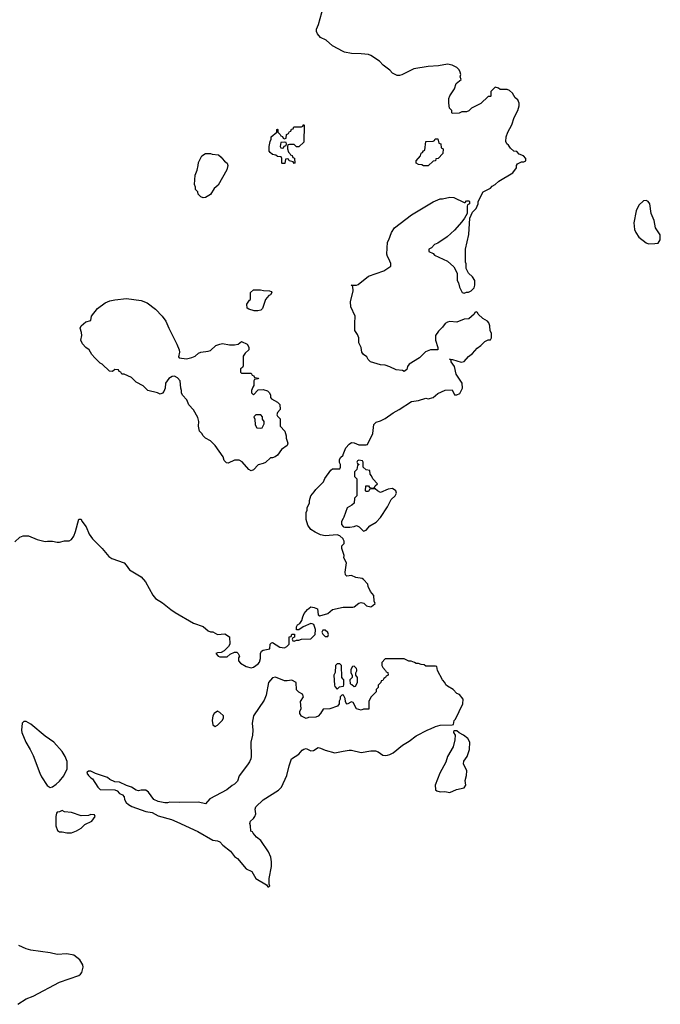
# Model space of a CAD drawing. Header units: inches. Extents: x 1861287 to 2052918, y 204622 to 437896.
# Tile 100 of 215: x 1907296 to 1912649, y 379039 to 387269. Entities that reach past the tile are written whole.
import ezdxf

# ---------------------------------------------------------------- set-up
doc = ezdxf.new("R2010")
doc.units = ezdxf.units.IN
doc.header["$MEASUREMENT"] = 0
for name, color, linetype in [('B9307', 7, 'Continuous'), ('B9308', 7, 'Continuous'), ('B9318', 7, 'Continuous')]:
    doc.layers.add(name, color=color, linetype=linetype)

msp = doc.modelspace()

# ---------------------------------------------------------------- linework, layer by layer
at = {"layer": 'B9307', "color": 5, "elevation": 220}
msp.add_lwpolyline([(1907281, 379039), (1907350, 379084.9), (1907410, 379108), (1907630, 379224.9), (1907790, 379280.7), (1907804, 379290), (1907814.8, 379305.2), (1907826.6, 379350), (1907823.7, 379370), (1907798, 379410), (1907749.5, 379449.5), (1907690, 379461.2), (1907610, 379456), (1907550, 379469.4), (1907390, 379492), (1907350, 379503.7), (1907290, 379529.3)], dxfattribs=at)
at = {"layer": 'B9308', "color": 5, "elevation": 220}
for points in [[(1910000, 387002.5), (1909911.4, 387051.4), (1909856.6, 387096.6), (1909810, 387121.2), (1909784, 387150), (1909777.2, 387170), (1909777.2, 387190), (1909794, 387230), (1909849.2, 387430)], [(1910000, 382927.9), (1909999, 382930), (1909970, 382956), (1909950, 382962.7), (1909850, 382955.3), (1909810, 382964), (1909764.7, 382984.7), (1909728.9, 383008.9), (1909704.7, 383044.7), (1909688.7, 383090), (1909688.7, 383150), (1909698, 383170), (1909698, 383190), (1909718, 383230), (1909718, 383250), (1909728.7, 383290), (1909758, 383322), (1909770, 383342), (1909833.6, 383406.4), (1909844.7, 383435.3), (1909896.4, 383503.6), (1909910, 383514), (1909970, 383514), (1909978, 383530), (1909978, 383550), (1909968.4, 383568.4), (1909968, 383590), (1909978, 383610), (1909998, 383630), (1910000, 383635)], [(1907256.4, 382903.6), (1907296.4, 382943.6), (1907324.7, 382955.3), (1907370, 382956), (1907442.8, 382922.8), (1907510, 382906), (1907530, 382911), (1907570, 382911), (1907610, 382901), (1907630, 382901), (1907670, 382912), (1907710, 382912), (1907730, 382924.7), (1907750, 382952), (1907764, 382990), (1907790, 383094), (1907810, 383094), (1907816.9, 383076.9), (1907850.7, 383030.7), (1907878, 382970), (1907906, 382930), (1907986, 382850), (1908041.6, 382781.6), (1908064.9, 382764.9), (1908168.5, 382728.5), (1908187.3, 382710), (1908213.4, 382670), (1908311, 382611), (1908347.6, 382570), (1908410, 382458.8), (1908430, 382431), (1908490, 382396), (1908558.8, 382338.8), (1908595.2, 382315.2), (1908750, 382226), (1908830, 382198), (1908870, 382162), (1908890, 382152), (1908910, 382151.3), (1908950, 382131.3), (1909010, 382134.8), (1909050.7, 382110.7), (1909052, 382050), (1909042, 382030), (1909005.4, 381994.6), (1908979.6, 381980.4), (1908950, 381978), (1908934, 381970), (1908954, 381950), (1908970, 381944.7), (1909030, 381942), (1909054.6, 381965.4), (1909090, 381982), (1909110, 381982), (1909122, 381970), (1909132, 381950), (1909125.4, 381934.6), (1909124.7, 381910), (1909142, 381890), (1909190, 381862.8), (1909230, 381852), (1909250, 381858), (1909290, 381884.7), (1909300.2, 381899.8), (1909309.3, 381930), (1909308.7, 381970), (1909318, 381990), (1909330, 381998), (1909386, 382010), (1909388, 382050), (1909400.4, 382059.6), (1909410, 382062), (1909470, 382024.9), (1909510, 382018.8), (1909528.7, 382030), (1909548, 382050), (1909548.7, 382110), (1909566, 382114), (1909570, 382132), (1909592, 382132), (1909592, 382108), (1909578, 382102), (1909574, 382090), (1909578, 382078), (1909590, 382074), (1909610, 382082), (1909630, 382082), (1909650, 382092), (1909730, 382094), (1909766, 382130), (1909767.3, 382172.7), (1909753.2, 382213.2), (1909740.4, 382220.4), (1909730, 382222), (1909666, 382194), (1909630, 382168), (1909608, 382168), (1909610, 382194), (1909618, 382210), (1909637.2, 382222.8), (1909653.2, 382246.8), (1909661.2, 382278.8), (1909674, 382306), (1909701.2, 382338.8), (1909730, 382362), (1909756.9, 382356.9), (1909783.6, 382343.6), (1909790, 382294), (1909805.4, 382285.4), (1909870, 382306), (1909910, 382338), (1910000, 382359.7)], [(1910000, 383101), (1909986, 383074), (1909986, 383050), (1910000, 383032.5)], [(1910000, 382814.8), (1909988.7, 382850), (1909989.3, 382870.7), (1910000, 382882.4)], [(1910000, 381756.7), (1909988, 381770), (1909986, 381870), (1909970, 381886), (1909950, 381886), (1909934, 381870), (1909932.7, 381812.7), (1909921, 381790), (1909926.4, 381706.4), (1909930, 381694), (1909950, 381674), (1909968.4, 381691.6), (1910000, 381697.6)], [(1910000, 381622.7), (1909990, 381626), (1909974, 381610), (1909974, 381590), (1909966.4, 381573.6), (1909964.7, 381550), (1909952, 381530), (1909888.9, 381508.9), (1909832.7, 381507.3), (1909810.9, 381469.1), (1909790, 381448), (1909770, 381438), (1909710, 381435.3), (1909690, 381428.7), (1909650, 381448), (1909638, 381470), (1909638, 381490), (1909648, 381510), (1909642, 381570), (1909668, 381610), (1909658, 381630), (1909630, 381648), (1909610, 381668), (1909606, 381730), (1909570, 381748), (1909530, 381742), (1909510, 381744), (1909433.6, 381773.6), (1909410, 381768.7), (1909376, 381730), (1909356.3, 381623.7), (1909338, 381582), (1909251, 381450), (1909238, 381390), (1909244.7, 381330), (1909241, 381290), (1909226.8, 381230), (1909230.7, 381110), (1909227.3, 381090), (1909215.2, 381064.8), (1909200.7, 381039.3), (1909131.3, 380950), (1909115.3, 380904.7), (1909090, 380878), (1909071.1, 380868.9), (1909027.1, 380832.9), (1908884.5, 380755.5), (1908850, 380715.3), (1908790, 380729), (1908630, 380725.2), (1908550, 380729.2), (1908530, 380722.7), (1908510, 380722.7), (1908452.9, 380732.9), (1908418, 380750), (1908372.9, 380812.9), (1908350, 380828.7), (1908310, 380828.7), (1908290, 380824), (1908268.4, 380828.4), (1908230, 380855.3), (1908190, 380868), (1908130, 380895.3), (1908090, 380898), (1908050, 380918), (1908030, 380935.3), (1907930, 380968), (1907890, 380988), (1907870, 380988), (1907861, 380979), (1907858, 380970), (1907870, 380952), (1907890, 380932), (1907904.7, 380924.7), (1907950, 380854), (1907970, 380834), (1908090, 380832), (1908110, 380822), (1908130, 380802), (1908154, 380790), (1908170, 380774), (1908172, 380750), (1908187.1, 380727.1), (1908204.7, 380710), (1908233.7, 380693.7), (1908350, 380650.7), (1908403.1, 380643.1), (1908453.8, 380613.8), (1908563.4, 380583.4), (1908610, 380565.3), (1908783.9, 380483.9), (1908910, 380410.4), (1908950, 380404.6), (1908970, 380396.4), (1908994.4, 380370), (1909058.6, 380318.6), (1909090, 380275.5), (1909117.2, 380257.2), (1909190, 380172.4), (1909234.9, 380150), (1909269.5, 380089.5), (1909358, 380038), (1909370, 380022), (1909378, 380022), (1909386, 380030), (1909382, 380042), (1909382, 380090), (1909401.2, 380190), (1909401.2, 380230), (1909394, 380270), (1909374.8, 380314.8), (1909310, 380408), (1909276.4, 380436.4), (1909246, 380470), (1909242, 380482), (1909227.3, 380487.3), (1909226, 380530), (1909218, 380550), (1909226, 380570), (1909250, 380592), (1909262, 380610), (1909268.7, 380630), (1909264, 380670), (1909269.2, 380690.8), (1909331.7, 380748.3), (1909459, 380830), (1909484.8, 380855.2), (1909529.3, 380950.7), (1909546.8, 381033.2), (1909568.7, 381090), (1909628, 381130), (1909656.4, 381163.6), (1909670, 381172), (1909690, 381176), (1909730, 381158.8), (1909750, 381160.7), (1909790, 381184.7), (1909810, 381181), (1909850, 381162), (1909930, 381141.6), (1910000, 381153.5)]]:
    msp.add_lwpolyline(points, dxfattribs=at)
for points in [[(1909610, 386206), (1909590, 386226), (1909550, 386226), (1909538, 386222), (1909534, 386210), (1909534, 386190), (1909542, 386162), (1909554, 386150), (1909558, 386138), (1909572.7, 386132.7), (1909578, 386118), (1909591.6, 386111.6), (1909594, 386070), (1909590, 386068), (1909582, 386082), (1909548, 386088), (1909542, 386102), (1909530, 386106), (1909518, 386102), (1909512, 386068), (1909490, 386066), (1909486, 386070), (1909486, 386110), (1909482, 386122), (1909450, 386126), (1909436.4, 386136.4), (1909410, 386142), (1909390, 386158), (1909382, 386170), (1909382, 386210), (1909388.9, 386251.1), (1909398, 386270), (1909398, 386290), (1909446, 386330), (1909446, 386350), (1909450, 386354), (1909454, 386350), (1909454, 386330), (1909474, 386310), (1909478, 386298), (1909492.7, 386292.7), (1909498, 386278), (1909510, 386274), (1909522, 386278), (1909526, 386310), (1909542, 386318), (1909550, 386334), (1909562, 386338), (1909567.3, 386352.7), (1909582, 386358), (1909587.3, 386372.7), (1909650, 386374), (1909662, 386378), (1909670, 386394), (1909674, 386386), (1909670, 386246), (1909630, 386206)], [(1909510, 386246), (1909478, 386242), (1909474, 386210), (1909478, 386198), (1909490, 386194), (1909502, 386198), (1909507.3, 386212.7), (1909522, 386218), (1909526, 386230), (1909522, 386242)], [(1908830, 385779), (1908810, 385788), (1908788, 385810), (1908786, 385830), (1908766, 385850), (1908766, 385870), (1908758, 385890), (1908762, 385970), (1908778, 386010), (1908788.7, 386050), (1908790, 386074), (1908818, 386130), (1908849.3, 386150.7), (1908890, 386151.3), (1908905.4, 386145.4), (1908958.8, 386138.8), (1908981, 386121), (1908987.5, 386107.5), (1909007.1, 386087.1), (1909030.9, 386070.9), (1909036, 386050), (1909026.4, 386013.6), (1908953.7, 385886.3), (1908920.7, 385859.3), (1908890, 385809), (1908850, 385784)], [(1909254.6, 384834.6), (1909210, 384848), (1909198, 384858), (1909195.3, 384890), (1909216.4, 384923.6), (1909226, 384930), (1909226, 384990), (1909250, 385011.3), (1909308.4, 385011.6), (1909334.6, 385005.4), (1909383.6, 385003.6), (1909398, 384998), (1909402, 384990), (1909391.3, 384970), (1909377.3, 384962.7), (1909350.8, 384930), (1909325.4, 384854.6), (1909310, 384842), (1909285.4, 384834.6)], [(1908690, 384434.8), (1908735.5, 384444.5), (1908762.7, 384457.3), (1908790, 384481), (1908810, 384491), (1908870, 384498), (1908890, 384504.7), (1908934.6, 384545.4), (1908970, 384558), (1908990, 384561), (1909050, 384551), (1909090, 384551), (1909122, 384558), (1909150, 384578), (1909196.9, 384556.9), (1909211.6, 384531.6), (1909212, 384510), (1909179.6, 384480.4), (1909163.6, 384456.4), (1909163.6, 384376.4), (1909158, 384362), (1909142, 384350), (1909142, 384322), (1909150, 384314), (1909230, 384314), (1909238, 384298), (1909252.7, 384292.7), (1909258, 384278), (1909292.7, 384272.7), (1909290, 384266), (1909258, 384262), (1909254, 384250), (1909254, 384210), (1909243.6, 384196.4), (1909234, 384170), (1909234, 384150), (1909250, 384134), (1909290, 384174), (1909330, 384178), (1909366.4, 384166.4), (1909384.7, 384150), (1909392, 384130), (1909392, 384110), (1909399.6, 384099.6), (1909451.3, 384071.3), (1909471.3, 384051.3), (1909474, 384010), (1909450, 383986), (1909445.4, 383965.4), (1909450, 383954), (1909471.6, 383931.6), (1909472.7, 383872.7), (1909511.3, 383830), (1909522, 383790), (1909522, 383770), (1909536, 383730), (1909530, 383708.7), (1909483.5, 383676.5), (1909450, 383628), (1909430, 383615.3), (1909408, 383608), (1909392, 383608), (1909351.6, 383568.4), (1909330, 383558), (1909290, 383548), (1909250, 383506), (1909230, 383498), (1909210, 383508), (1909154.6, 383574.6), (1909130, 383588), (1909091.6, 383588.4), (1909036.9, 383563.1), (1909024.7, 383564.7), (1909004.7, 383584.7), (1908996.4, 383616.4), (1908929.1, 383709.1), (1908890, 383748), (1908848, 383770), (1908828, 383790), (1908818, 383810), (1908798, 383830), (1908789, 383870), (1908794, 383910), (1908784.7, 383944.7), (1908749.3, 384009.3), (1908708.7, 384050), (1908692.5, 384092.5), (1908658, 384130), (1908648.7, 384150), (1908648.7, 384170), (1908642, 384190), (1908638, 384250), (1908616, 384276), (1908589.3, 384289.3), (1908570, 384287), (1908543, 384270), (1908514, 384230), (1908510.9, 384189.1), (1908499.8, 384160.2), (1908490, 384146), (1908470, 384138), (1908449.1, 384149.1), (1908368, 384170), (1908328.9, 384208.9), (1908270, 384238), (1908230, 384278), (1908170, 384306), (1908150, 384306), (1908142, 384322), (1908127.3, 384327.3), (1908122, 384342), (1908090, 384346), (1908071.6, 384328.4), (1908046, 384330), (1907986, 384390), (1907970, 384398), (1907923.1, 384443.1), (1907898, 384470), (1907878, 384510), (1907848.9, 384528.9), (1907820.2, 384560.2), (1907808, 384590), (1907815.3, 384630), (1907813.6, 384653.6), (1907802, 384690), (1907808.9, 384711.1), (1907850, 384744.7), (1907890, 384754), (1907895.3, 384790), (1907945.4, 384854.6), (1908010, 384902.4), (1908050, 384918.7), (1908090, 384926.7), (1908190, 384937.6), (1908310, 384923), (1908362, 384902), (1908431, 384850), (1908486.8, 384790), (1908516.3, 384750), (1908542, 384690), (1908610, 384558), (1908627.7, 384510), (1908630.8, 384489.2), (1908622, 384450), (1908630, 384442)], [(1909310, 383966), (1909270, 383966), (1909254, 383950), (1909262, 383930), (1909263.6, 383883.6), (1909278, 383858), (1909310, 383854), (1909322, 383858), (1909338, 383890), (1909338, 383910), (1909326, 383930), (1909326, 383950)], [(1909850, 382166), (1909830, 382166), (1909822, 382150), (1909830, 382134), (1909850, 382114), (1909870, 382114), (1909875.3, 382130), (1909870, 382146)], [(1908950, 381488.7), (1908921, 381470), (1908911, 381450), (1908904, 381410), (1908910, 381374), (1908930, 381362), (1908950, 381371.3), (1908988.7, 381410), (1908998, 381430), (1908998, 381450), (1908970, 381478)], [(1907330, 381404), (1907316, 381390), (1907310.8, 381330), (1907314.8, 381310), (1907347.7, 381230), (1907384.9, 381170), (1907410, 381118), (1907464, 380970), (1907479.9, 380939.9), (1907527.1, 380867.1), (1907550, 380852), (1907570, 380858), (1907602, 380878), (1907630, 380904.7), (1907664, 380950), (1907692.9, 381007.1), (1907692.5, 381067.5), (1907675.1, 381110), (1907650, 381152.3), (1907580.7, 381230), (1907510, 381279.7), (1907390, 381380.7), (1907350, 381402.7)], [(1907650, 380658), (1907630, 380648), (1907610, 380646), (1907603.6, 380636.4), (1907598, 380610), (1907598, 380530), (1907611.6, 380491.6), (1907630, 380482), (1907650, 380482), (1907691.6, 380471.6), (1907730, 380471.3), (1907770, 380487.7), (1907810, 380511), (1907839.3, 380540.7), (1907898, 380570), (1907926, 380610), (1907922, 380622), (1907890, 380626), (1907870, 380618), (1907810, 380615.3), (1907730, 380642), (1907670, 380648)]]:
    msp.add_lwpolyline(points, close=True, dxfattribs=at)
at = {"layer": 'B9318', "color": 5, "elevation": 220}
for points in [[(1910000, 383635), (1910022, 383690), (1910050, 383722), (1910070, 383734), (1910091.6, 383731.6), (1910130, 383714), (1910190, 383714), (1910202, 383718), (1910248, 383810), (1910255.3, 383884.7), (1910274.6, 383905.4), (1910310, 383916), (1910350, 383936), (1910416.5, 383983.5), (1910468, 384010), (1910570, 384078), (1910630, 384084.7), (1910690, 384106), (1910710, 384101), (1910750, 384111.3), (1910790, 384144.7), (1910852.7, 384172.7), (1910910, 384174), (1910930, 384134), (1910950, 384134), (1910974.6, 384145.4), (1910995.3, 384190), (1910994, 384230), (1910944.7, 384304.7), (1910929, 384370), (1910902, 384410), (1910902, 384422), (1910888.4, 384431.6), (1910914, 384430), (1910986.4, 384406.4), (1911010, 384411.3), (1911045.6, 384454.4), (1911080.4, 384479.6), (1911118, 384522), (1911150, 384546), (1911182, 384578), (1911210, 384592), (1911230, 384594), (1911238, 384610), (1911238, 384650), (1911228.4, 384668.4), (1911226, 384710), (1911216.4, 384736.4), (1911206, 384750), (1911166, 384770), (1911127.3, 384807.3), (1911122, 384822), (1911110, 384826), (1911098, 384822), (1911092.7, 384807.3), (1911050, 384768), (1911010, 384766), (1910950, 384742), (1910890, 384745.2), (1910870, 384742), (1910850.8, 384729.2), (1910830, 384698), (1910795.3, 384664.7), (1910771.3, 384630), (1910771.1, 384588.9), (1910791, 384530), (1910791.1, 384508.9), (1910730, 384509.2), (1910687.5, 384492.5), (1910636.8, 384443.2), (1910551.3, 384390), (1910538, 384370), (1910530, 384346), (1910510, 384328), (1910495.3, 384335.3), (1910443.1, 384343.1), (1910390, 384368.7), (1910350, 384382), (1910310, 384384), (1910228, 384410), (1910209.1, 384429.1), (1910198, 384450), (1910169.3, 384469.3), (1910155.3, 384490), (1910148.7, 384528.7), (1910128.9, 384568.9), (1910128.7, 384610), (1910118, 384638), (1910098, 384670), (1910095.3, 384730), (1910099, 384790), (1910062.9, 384870), (1910061.6, 384910), (1910083.7, 385003.7), (1910079, 385039), (1910066, 385050), (1910110, 385050.7), (1910123.7, 385056.3), (1910210, 385124), (1910338, 385170), (1910390, 385202), (1910398, 385210), (1910398, 385230), (1910382, 385270), (1910369.3, 385289.3), (1910364, 385310), (1910368.7, 385410), (1910382, 385430), (1910402, 385490), (1910428.7, 385530), (1910570, 385638.8), (1910750, 385746), (1910810, 385770.8), (1910830, 385771), (1910890, 385784.7), (1910923.6, 385783.6), (1911010, 385742), (1911018, 385742), (1911030, 385754), (1911050, 385754), (1911054, 385750), (1911054, 385730), (1911038, 385722), (1911034, 385710), (1911034, 385650), (1911014, 385610), (1910990, 385578), (1910930.7, 385509.3), (1910867.1, 385452.9), (1910790, 385402), (1910762, 385390), (1910736.9, 385363.1), (1910714, 385350), (1910714, 385330), (1910750, 385314), (1910762, 385302), (1910870.9, 385250.9), (1910923.6, 385203.6), (1910951.6, 385151.6), (1910952, 385090), (1910962, 385070), (1910970, 385034), (1910994, 384990), (1911010, 384982), (1911028.4, 384991.6), (1911047.3, 384992.7), (1911070, 385002), (1911093.6, 385026.4), (1911099, 385050), (1911099, 385090), (1911080.2, 385120.2), (1911046, 385150), (1911040.4, 385160.4), (1911028, 385190), (1911027.3, 385227.3), (1911022, 385242), (1911021.2, 385350), (1911050, 385474), (1911058, 385610), (1911080.2, 385659.8), (1911110, 385692), (1911128, 385730), (1911126, 385750), (1911168.9, 385831.1), (1911230, 385862), (1911243.1, 385876.9), (1911270, 385892), (1911300.2, 385919.8), (1911418, 385990), (1911448, 386030), (1911448, 386050), (1911456.4, 386063.6), (1911490, 386082), (1911510, 386082), (1911526, 386090), (1911526, 386110), (1911506, 386130), (1911470, 386146), (1911450, 386166), (1911426, 386170), (1911396.4, 386196.4), (1911380.4, 386220.4), (1911368, 386230), (1911358, 386250), (1911362, 386290), (1911375.3, 386330), (1911408.7, 386390), (1911428.7, 386450), (1911459, 386510), (1911469, 386550), (1911469, 386570), (1911458, 386598), (1911436.4, 386616.4), (1911414.6, 386654.6), (1911390, 386678), (1911370, 386686), (1911310, 386686), (1911296.4, 386696.4), (1911270, 386706), (1911234, 386670), (1911234, 386630), (1911230, 386626), (1911210, 386626), (1911150, 386568), (1911071.1, 386528.9), (1911050, 386508), (1911030, 386498), (1910990, 386498), (1910967.3, 386487.3), (1910910, 386486), (1910906, 386490), (1910906, 386510), (1910888.9, 386528.9), (1910882, 386570), (1910882, 386610), (1910890, 386632), (1910928.7, 386690), (1910944.7, 386735.3), (1910986, 386770), (1910978, 386790), (1910982, 386810), (1910978, 386830), (1910968.7, 386850), (1910949.3, 386869.3), (1910910, 386889), (1910870, 386897.2), (1910796.8, 386883.2), (1910710, 386878), (1910590, 386857), (1910490, 386809.3), (1910470, 386802.7), (1910450, 386802.7), (1910410, 386821.2), (1910387.7, 386847.7), (1910332.7, 386890), (1910302.3, 386922.3), (1910229.6, 386969.6), (1910210, 386977), (1910150, 386984.5), (1910070, 386987), (1910010, 386997), (1910000, 387002.5)], [(1910000, 383032.5), (1910002, 383030), (1910012.9, 383027.1), (1910054, 383026), (1910090, 383032), (1910110, 383042), (1910134, 383030), (1910170, 382994), (1910190, 383002), (1910221.5, 383038.5), (1910274, 383070), (1910311.5, 383108.5), (1910370, 383198), (1910400.7, 383259.3), (1910434, 383290), (1910445.2, 383310), (1910439, 383330), (1910410, 383349.2), (1910374.4, 383345.6), (1910310, 383318), (1910286, 383330), (1910267.3, 383347.3), (1910232.7, 383347.3), (1910218, 383342), (1910210, 383326), (1910190, 383326), (1910186, 383330), (1910187.3, 383372.7), (1910210, 383374), (1910218, 383358), (1910250, 383354), (1910262, 383358), (1910267.3, 383372.7), (1910286, 383390), (1910246, 383430), (1910236.4, 383456.4), (1910226, 383470), (1910222, 383502), (1910190, 383506), (1910166, 383530), (1910166, 383570), (1910162, 383582), (1910130, 383586), (1910118, 383582), (1910114, 383570), (1910118, 383558), (1910134, 383550), (1910118, 383542), (1910112, 383510), (1910094, 383490), (1910094, 383450), (1910114, 383430), (1910114, 383290), (1910094, 383270), (1910091.1, 383228.9), (1910072, 383210), (1910031.3, 383188.7), (1910004.7, 383110), (1910000, 383101)], [(1910000, 382882.4), (1910008.4, 382891.6), (1910008.7, 382910), (1910000, 382927.9)], [(1910000, 382359.7), (1910000.2, 382359.8), (1910080.4, 382359.6), (1910090, 382362), (1910130, 382391.3), (1910150, 382398), (1910171.3, 382391.3), (1910194, 382370), (1910230, 382362), (1910248.4, 382371.6), (1910266, 382390), (1910258, 382410), (1910256.4, 382456.4), (1910228.4, 382488.4), (1910208, 382530), (1910206, 382550), (1910168, 382590), (1910157.2, 382597.2), (1910106, 382606), (1910070, 382622), (1910030, 382618), (1910018, 382630), (1910015.3, 382650), (1910028, 382730), (1910006, 382770), (1910008, 382790), (1910000, 382814.8)], [(1910000, 381153.5), (1910050, 381162), (1910070, 381162), (1910150, 381144.9), (1910230, 381158.8), (1910270, 381158.8), (1910292, 381150), (1910330, 381122), (1910350, 381118), (1910370, 381121), (1910390, 381126), (1910418, 381142), (1910495.3, 381204.7), (1910550, 381238), (1910610, 381284), (1910705.6, 381334.4), (1910730, 381341), (1910770, 381361), (1910810, 381371.3), (1910910, 381374), (1910922, 381378), (1910926, 381410), (1910936.4, 381423.6), (1910998, 381550), (1911002, 381590), (1910970, 381628), (1910950, 381638), (1910918, 381670), (1910870, 381698), (1910858, 381710), (1910848.9, 381728.9), (1910828, 381750), (1910786, 381830), (1910782, 381862), (1910770, 381866), (1910690, 381866), (1910676.4, 381876.4), (1910650, 381878), (1910630, 381888), (1910610, 381888), (1910596.4, 381896.4), (1910567.3, 381907.3), (1910548.4, 381908.4), (1910510, 381926), (1910350, 381926), (1910323.6, 381896.4), (1910322, 381870), (1910330, 381854), (1910354, 381830), (1910358, 381818), (1910372.7, 381812.7), (1910374, 381790), (1910358, 381782), (1910354, 381770), (1910338, 381762), (1910330, 381746), (1910318, 381742), (1910314, 381730), (1910292.7, 381707.3), (1910291.6, 381688.4), (1910274, 381670), (1910274, 381650), (1910230, 381606), (1910214, 381570), (1910212.7, 381507.3), (1910170, 381506), (1910150, 381498), (1910110, 381508.7), (1910082, 381562), (1910070, 381566), (1910031.3, 381548.7), (1910026, 381550), (1910018, 381570), (1910016.4, 381596.4), (1910002, 381622), (1910000, 381622.7)], [(1910000, 381697.6), (1910002, 381698), (1910006, 381710), (1910006, 381750), (1910000, 381756.7)]]:
    msp.add_lwpolyline(points, dxfattribs=at)
for points in [[(1910670, 386048), (1910656.4, 386056.4), (1910630, 386058), (1910608, 386070), (1910608, 386090), (1910646, 386130), (1910650, 386154), (1910662, 386158), (1910670, 386174), (1910682, 386178), (1910688.9, 386251.1), (1910750, 386254), (1910762, 386258), (1910767.3, 386272.7), (1910790, 386274), (1910798, 386238), (1910814, 386230), (1910818, 386198), (1910834, 386190), (1910832, 386150), (1910794, 386110), (1910774, 386106), (1910770, 386088), (1910750, 386086), (1910710, 386048.7)], [(1912530, 385758), (1912510, 385755.3), (1912470, 385718), (1912446.8, 385670), (1912426.8, 385570), (1912434.4, 385514.4), (1912444.7, 385490), (1912470, 385452), (1912530, 385404.7), (1912550, 385396), (1912603.1, 385396.9), (1912630, 385402), (1912648.7, 385430), (1912649, 385470), (1912609, 385530), (1912597.2, 385590), (1912573.2, 385650), (1912562, 385730), (1912548.9, 385748.9)], [(1910090, 381866), (1910078, 381862), (1910063.6, 381836.4), (1910062, 381810), (1910074, 381790), (1910074, 381770), (1910054, 381750), (1910058, 381718), (1910072.7, 381712.7), (1910090, 381694), (1910102, 381698), (1910118, 381730), (1910118, 381770), (1910106, 381790), (1910106, 381810), (1910114.6, 381825.4), (1910114.6, 381834.6), (1910110, 381846)], [(1910950, 381326), (1910930, 381326), (1910922, 381318), (1910922, 381310), (1910934, 381290), (1910932, 381250), (1910918, 381190), (1910870.5, 381109.5), (1910856.7, 381063.3), (1910807.7, 380970), (1910767.3, 380870), (1910770, 380834), (1910771, 380831), (1910782, 380822), (1910810, 380816), (1910850, 380818.8), (1910890, 380808), (1910945.8, 380834.2), (1911011.5, 380848.5), (1911024, 380870), (1911019.3, 380910), (1911029.5, 380950.5), (1911032.7, 380990), (1911004, 381050), (1911008.7, 381070), (1911035.3, 381110), (1911055.3, 381170), (1911058, 381230), (1911040.4, 381260.4), (1911006, 381290), (1910968, 381308)]]:
    msp.add_lwpolyline(points, close=True, dxfattribs=at)

doc.saveas('drawing.dxf')
